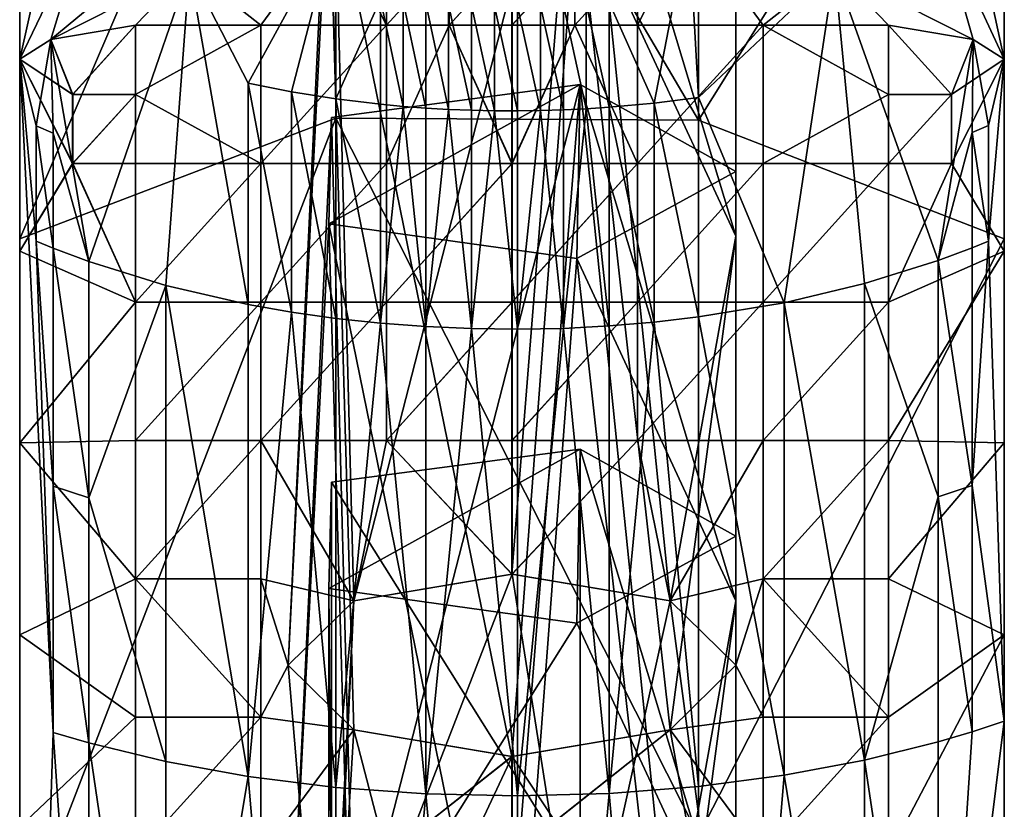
# Model space of a CAD drawing. Header units: millimetres. Extents: x 0 to 484, y -157 to 583.
# Tile 28 of 78: x 0 to 22, y 296 to 314. Entities that reach past the tile are written whole.
import ezdxf

# ---------------------------------------------------------------- set-up
doc = ezdxf.new("R2010")
doc.units = ezdxf.units.MM
doc.layers.add('Layer 01', color=7, linetype='Continuous', true_color=0x000000)

msp = doc.modelspace()

# ---------------------------------------------------------------- linework, layer by layer
at = {"layer": 'Layer 01'}
for points in [[(-0.001, 307.291, 356.102), (-0.001, 335.153, 380.655), (-0.001, 347.536, 361.858)], [(-0.001, 347.536, 361.858), (-0.001, 343.324, 320.032), (-0.001, 307.291, 356.102)], [(-0.001, 307.291, 356.102), (-0.001, 343.324, 320.032), (-0.001, 325.308, 320.032)], [(21.999, 339.69, 266.367), (21.999, 312.756, 292.2), (20.521, 319.593, 285.341)], [(21.999, 339.69, 266.367), (21.999, 325.308, 283.962), (21.999, 312.756, 292.2)], [(-0.001, 307.291, 356.102), (-0.001, 307.291, 374.136), (-0.001, 335.153, 380.655)], [(-0.001, 335.153, 380.655), (-0.001, 307.291, 374.136), (-0.001, 322.293, 399.466)], [(-0.001, 312.756, 292.201), (-0.001, 327.384, 279.542), (1.524, 319.573, 285.318)], [(-0.001, 327.384, 279.542), (-0.001, 312.756, 292.201), (-0.001, 325.308, 301.997)], [(21.999, 325.423, 327.633), (21.999, 307.291, 338.067), (21.999, 325.308, 320.032)], [(21.999, 325.32, 331.458), (21.999, 307.291, 338.067), (21.999, 325.423, 327.633)], [(-0.001, 307.291, 338.067), (-0.001, 325.308, 320.032), (-0.001, 307.291, 320.032)], [(-0.001, 307.291, 356.102), (-0.001, 325.308, 320.032), (-0.001, 307.291, 338.067)], [(-0.001, 325.308, 320.032), (-0.001, 304.184, 311.422), (-0.001, 307.291, 320.032)], [(-0.001, 325.308, 320.032), (-0.001, 325.308, 301.997), (-0.001, 308.47, 301.811)], [(-0.001, 312.756, 292.201), (-0.001, 308.47, 301.811), (-0.001, 325.308, 301.997)], [(-0.001, 325.308, 320.032), (-0.001, 308.47, 301.811), (-0.001, 304.184, 311.422)], [(21.999, 307.291, 338.067), (21.999, 325.32, 331.458), (21.999, 320.054, 343.266)], [(21.999, 307.291, 374.136), (21.999, 316.299, 356.102), (21.999, 325.308, 374.136)], [(21.999, 325.308, 320.032), (21.999, 307.291, 338.067), (21.999, 307.291, 320.032)], [(21.999, 322.293, 399.466), (21.999, 307.291, 374.136), (21.999, 325.308, 374.136)], [(21.999, 304.184, 311.422), (21.999, 308.47, 301.811), (21.999, 325.308, 320.032)], [(21.999, 308.47, 301.811), (21.999, 312.756, 292.2), (21.999, 325.308, 301.997)], [(21.999, 325.308, 301.997), (21.999, 325.308, 320.032), (21.999, 308.47, 301.811)], [(21.999, 307.291, 320.032), (21.999, 304.184, 311.422), (21.999, 325.308, 320.032)], [(21.999, 312.756, 292.2), (21.999, 325.308, 283.962), (21.999, 325.308, 301.997)], [(7.064, 325.172, 401.529), (-0.001, 322.293, 399.466), (-0.001, 308.744, 416.963)], [(7.064, 325.172, 401.529), (-0.001, 308.744, 416.963), (7.064, 311.441, 419.258)], [(15.169, 311.397, 419.221), (15.169, 325.126, 401.495), (7.064, 325.172, 401.529)], [(15.169, 311.397, 419.221), (7.064, 325.172, 401.529), (7.064, 311.441, 419.258)], [(21.999, 322.293, 399.466), (15.169, 325.126, 401.495), (15.169, 311.397, 419.221)], [(-0.001, 322.293, 399.466), (-0.001, 289.686, 391.607), (-0.001, 308.744, 416.963)], [(-0.001, 322.293, 399.466), (-0.001, 307.291, 374.136), (-0.001, 289.686, 391.607)], [(21.999, 322.293, 399.466), (15.169, 311.397, 419.221), (21.999, 308.744, 416.963)], [(21.999, 289.686, 391.607), (21.999, 307.291, 374.136), (21.999, 322.293, 399.466)], [(21.999, 308.744, 416.963), (21.999, 289.686, 391.607), (21.999, 322.293, 399.466)], [(7.464, 300.657, 319.331), (12.522, 320.336, 326.764), (6.966, 319.6, 328.413)], [(7.464, 300.657, 319.331), (10.999, 301.253, 317.993), (12.522, 320.336, 326.764)], [(12.522, 320.336, 326.764), (10.999, 301.253, 317.993), (14.535, 300.657, 319.331)], [(14.535, 300.657, 319.331), (15.999, 308.806, 326.836), (12.522, 320.336, 326.764)], [(12.522, 320.336, 326.764), (15.999, 308.806, 326.836), (15.999, 318.396, 331.113)], [(21.999, 307.291, 338.067), (21.999, 320.054, 343.266), (21.999, 317.277, 345.899)], [(-0.001, 312.756, 292.201), (1.524, 319.573, 285.318), (1.524, 315.918, 288.404)], [(6.966, 319.6, 328.413), (5.999, 299.217, 322.56), (7.464, 300.657, 319.331)], [(6.906, 317.226, 333.736), (5.999, 299.217, 322.56), (6.966, 319.6, 328.413)], [(20.521, 319.593, 285.341), (21.999, 312.756, 292.2), (20.521, 315.937, 288.429)], [(12.449, 316.447, 335.483), (15.999, 318.396, 331.113), (15.999, 308.806, 326.836)], [(21.999, 307.291, 356.102), (21.999, 307.291, 338.067), (21.999, 317.277, 345.899)], [(21.999, 317.174, 349.724), (21.999, 307.291, 356.102), (21.999, 317.277, 345.899)], [(6.906, 317.226, 333.736), (7.464, 297.777, 325.789), (5.999, 299.217, 322.56)], [(10.999, 297.18, 327.126), (7.464, 297.777, 325.789), (6.906, 317.226, 333.736)], [(10.999, 297.18, 327.126), (6.906, 317.226, 333.736), (12.449, 316.447, 335.483)], [(21.999, 316.299, 356.102), (21.999, 307.291, 356.102), (21.999, 317.174, 349.724)], [(12.449, 316.447, 335.483), (14.535, 297.777, 325.789), (10.999, 297.18, 327.126)], [(14.535, 297.777, 325.789), (12.449, 316.447, 335.483), (15.999, 308.806, 326.836)], [(21.999, 316.299, 356.102), (21.999, 307.291, 374.136), (21.999, 307.291, 356.102)], [(21.306, 313.199, 291.208), (18.204, 314.764, 287.697), (20.521, 315.937, 288.429)], [(20.521, 315.937, 288.429), (21.999, 312.756, 292.2), (21.306, 313.199, 291.208)], [(-0.001, 312.756, 292.201), (1.524, 315.918, 288.404), (0.692, 313.199, 291.208)], [(1.524, 315.918, 288.404), (3.226, 315.299, 287.627), (0.692, 313.199, 291.208)], [(3.794, 314.764, 287.697), (7.046, 315.778, 285.425), (5.389, 313.514, 290.5)], [(3.795, 314.764, 287.697), (7.047, 315.778, 285.425), (5.106, 312.218, 288.95)], [(3.795, 314.764, 287.697), (5.39, 313.514, 290.5), (7.047, 315.778, 285.425)], [(7.047, 315.778, 285.425), (6.072, 312.027, 288.69), (5.106, 312.218, 288.95)], [(8.194, 313.514, 290.5), (5.389, 313.514, 290.5), (7.046, 315.778, 285.425)], [(8.195, 313.514, 290.5), (7.047, 315.778, 285.425), (5.39, 313.514, 290.5)], [(7.047, 315.778, 285.425), (7.065, 311.87, 288.475), (6.072, 312.027, 288.69)], [(8.194, 315.06, 287.034), (8.194, 313.514, 290.5), (7.046, 315.778, 285.425)], [(7.065, 311.87, 288.475), (7.047, 315.778, 285.425), (8.061, 314.097, 286.523)], [(8.195, 315.06, 287.034), (7.047, 315.778, 285.425), (8.195, 313.514, 290.5)], [(14.178, 311.775, 288.346), (13.169, 314.025, 286.432), (14.953, 315.778, 285.425)], [(14.953, 315.778, 285.425), (13.804, 313.514, 290.5), (13.804, 315.06, 287.034)], [(13.804, 313.514, 290.5), (14.953, 315.778, 285.425), (16.609, 313.514, 290.5)], [(14.953, 315.778, 285.425), (13.805, 315.06, 287.034), (13.805, 313.514, 290.5)], [(13.805, 313.514, 290.5), (16.61, 313.514, 290.5), (14.953, 315.778, 285.425)], [(14.953, 315.778, 285.425), (15.169, 311.904, 288.522), (14.178, 311.775, 288.346)], [(14.953, 315.778, 285.425), (18.205, 314.764, 287.697), (15.169, 311.904, 288.522)], [(14.953, 315.778, 285.425), (16.61, 313.514, 290.5), (18.205, 314.764, 287.697)], [(14.953, 315.778, 285.425), (18.204, 314.764, 287.697), (16.609, 313.514, 290.5)], [(0.692, 313.199, 291.208), (3.226, 315.299, 287.627), (3.794, 314.764, 287.697)], [(8.194, 313.514, 290.5), (8.194, 315.06, 287.034), (9.597, 315.06, 287.034)], [(8.194, 313.514, 290.5), (9.597, 315.06, 287.034), (9.597, 313.514, 290.5)], [(8.195, 313.514, 290.5), (9.597, 313.514, 290.5), (9.597, 315.06, 287.034)], [(8.195, 313.514, 290.5), (9.597, 315.06, 287.034), (8.195, 315.06, 287.034)], [(9.597, 313.514, 290.5), (11, 313.514, 290.5), (11, 315.06, 287.034)], [(9.597, 313.514, 290.5), (11, 315.06, 287.034), (9.597, 315.06, 287.034)], [(9.597, 313.514, 290.5), (9.597, 315.06, 287.034), (10.999, 315.06, 287.034)], [(9.597, 313.514, 290.5), (10.999, 315.06, 287.034), (10.999, 313.514, 290.5)], [(10.999, 313.514, 290.5), (10.999, 315.06, 287.034), (12.402, 315.06, 287.034)], [(10.999, 313.514, 290.5), (12.402, 315.06, 287.034), (12.402, 313.514, 290.5)], [(11, 313.514, 290.5), (12.403, 313.514, 290.5), (12.403, 315.06, 287.034)], [(11, 313.514, 290.5), (12.403, 315.06, 287.034), (11, 315.06, 287.034)], [(12.402, 313.514, 290.5), (12.402, 315.06, 287.034), (13.804, 315.06, 287.034)], [(12.402, 313.514, 290.5), (13.804, 315.06, 287.034), (13.804, 313.514, 290.5)], [(12.403, 313.514, 290.5), (13.805, 313.514, 290.5), (13.805, 315.06, 287.034)], [(12.403, 313.514, 290.5), (13.805, 315.06, 287.034), (12.403, 315.06, 287.034)], [(0.692, 313.199, 291.208), (3.794, 314.764, 287.697), (2.584, 313.514, 290.5)], [(1.544, 308.236, 293.823), (0.693, 313.199, 291.208), (3.795, 314.764, 287.697)], [(0.693, 313.199, 291.208), (2.585, 313.514, 290.5), (3.795, 314.764, 287.697)], [(1.544, 308.236, 293.823), (3.795, 314.764, 287.697), (3.268, 307.703, 292.973)], [(2.584, 313.514, 290.5), (3.794, 314.764, 287.697), (5.389, 313.514, 290.5)], [(2.585, 313.514, 290.5), (5.39, 313.514, 290.5), (3.795, 314.764, 287.697)], [(3.268, 307.703, 292.973), (3.795, 314.764, 287.697), (5.106, 307.28, 292.297)], [(5.106, 312.218, 288.95), (5.106, 307.28, 292.297), (3.795, 314.764, 287.697)], [(18.205, 314.764, 287.697), (17.083, 307.317, 292.357), (15.169, 311.904, 288.522)], [(16.609, 313.514, 290.5), (18.204, 314.764, 287.697), (19.414, 313.514, 290.5)], [(16.61, 313.514, 290.5), (19.415, 313.514, 290.5), (18.205, 314.764, 287.697)], [(17.083, 307.317, 292.357), (18.205, 314.764, 287.697), (18.876, 307.743, 293.036)], [(21.306, 313.199, 291.208), (19.414, 313.514, 290.5), (18.204, 314.764, 287.697)], [(21.307, 313.199, 291.208), (20.521, 308.259, 293.86), (18.205, 314.764, 287.697)], [(18.876, 307.743, 293.036), (18.205, 314.764, 287.697), (20.521, 308.259, 293.86)], [(21.307, 313.199, 291.208), (18.205, 314.764, 287.697), (19.415, 313.514, 290.5)], [(8.061, 311.75, 288.311), (7.065, 311.87, 288.475), (8.061, 314.097, 286.523)], [(8.566, 311.702, 288.246), (8.061, 311.75, 288.311), (8.061, 314.097, 286.523)], [(8.566, 311.702, 288.246), (8.061, 314.097, 286.523), (8.566, 314.047, 286.46)], [(9.073, 311.664, 288.194), (8.566, 311.702, 288.246), (8.566, 314.047, 286.46)], [(9.073, 311.664, 288.194), (8.566, 314.047, 286.46), (9.073, 314.007, 286.409)], [(9.583, 311.634, 288.153), (9.073, 311.664, 288.194), (9.073, 314.007, 286.409)], [(9.583, 311.634, 288.153), (9.073, 314.007, 286.409), (9.583, 313.976, 286.37)], [(10.095, 311.614, 288.125), (9.583, 311.634, 288.153), (9.583, 313.976, 286.37)], [(10.095, 311.614, 288.125), (9.583, 313.976, 286.37), (10.095, 313.954, 286.342)], [(10.609, 311.602, 288.109), (10.095, 311.614, 288.125), (10.095, 313.954, 286.342)], [(10.609, 311.602, 288.109), (10.095, 313.954, 286.342), (10.609, 313.942, 286.327)], [(12.149, 311.622, 288.137), (11.636, 313.947, 286.333), (12.149, 313.964, 286.354)], [(12.66, 311.647, 288.171), (12.149, 313.964, 286.354), (12.66, 313.99, 286.387)], [(12.66, 311.647, 288.171), (12.149, 311.622, 288.137), (12.149, 313.964, 286.354)], [(13.169, 311.681, 288.217), (12.66, 313.99, 286.387), (13.169, 314.025, 286.432)], [(13.169, 311.681, 288.217), (12.66, 311.647, 288.171), (12.66, 313.99, 286.387)], [(13.169, 311.681, 288.217), (13.169, 314.025, 286.432), (14.178, 311.775, 288.346)], [(11.123, 311.6, 288.106), (10.609, 311.602, 288.109), (10.609, 313.942, 286.327)], [(11.123, 311.6, 288.106), (10.609, 313.942, 286.327), (11.123, 313.94, 286.324)], [(11.636, 311.607, 288.115), (11.123, 313.94, 286.324), (11.636, 313.947, 286.333)], [(11.636, 311.607, 288.115), (11.123, 311.6, 288.106), (11.123, 313.94, 286.324)], [(12.149, 311.622, 288.137), (11.636, 311.607, 288.115), (11.636, 313.947, 286.333)], [(1.182, 311.969, 293.966), (0.692, 313.199, 291.208), (2.584, 313.514, 290.5)], [(1.183, 311.969, 293.966), (2.585, 313.514, 290.5), (0.693, 313.199, 291.208)], [(2.584, 313.514, 290.5), (2.584, 311.969, 293.966), (1.182, 311.969, 293.966)], [(2.585, 313.514, 290.5), (1.183, 311.969, 293.966), (2.585, 311.969, 293.966)], [(2.584, 311.969, 293.966), (2.584, 313.514, 290.5), (5.389, 313.514, 290.5)], [(5.389, 313.514, 290.5), (5.389, 310.423, 297.431), (2.584, 311.969, 293.966)], [(2.585, 311.969, 293.966), (5.39, 313.514, 290.5), (2.585, 313.514, 290.5)], [(5.39, 313.514, 290.5), (2.585, 311.969, 293.966), (5.39, 310.423, 297.431)], [(5.389, 310.423, 297.431), (5.389, 313.514, 290.5), (8.194, 313.514, 290.5)], [(5.389, 310.423, 297.431), (8.194, 313.514, 290.5), (8.194, 310.423, 297.431)], [(5.39, 310.423, 297.431), (8.195, 310.423, 297.431), (8.195, 313.514, 290.5)], [(5.39, 310.423, 297.431), (8.195, 313.514, 290.5), (5.39, 313.514, 290.5)], [(8.194, 310.423, 297.431), (8.194, 313.514, 290.5), (9.597, 313.514, 290.5)], [(10.999, 310.423, 297.431), (8.194, 310.423, 297.431), (9.597, 313.514, 290.5)], [(8.195, 310.423, 297.431), (9.597, 313.514, 290.5), (8.195, 313.514, 290.5)], [(11, 310.423, 297.431), (9.597, 313.514, 290.5), (8.195, 310.423, 297.431)], [(9.597, 313.514, 290.5), (11, 310.423, 297.431), (11, 313.514, 290.5)], [(9.597, 313.514, 290.5), (10.999, 313.514, 290.5), (10.999, 310.423, 297.431)], [(10.999, 310.423, 297.431), (10.999, 313.514, 290.5), (12.402, 313.514, 290.5)], [(13.804, 310.423, 297.431), (10.999, 310.423, 297.431), (12.402, 313.514, 290.5)], [(11, 310.423, 297.431), (12.403, 313.514, 290.5), (11, 313.514, 290.5)], [(13.805, 310.423, 297.431), (12.403, 313.514, 290.5), (11, 310.423, 297.431)], [(12.402, 313.514, 290.5), (13.804, 313.514, 290.5), (13.804, 310.423, 297.431)], [(12.403, 313.514, 290.5), (13.805, 310.423, 297.431), (13.805, 313.514, 290.5)], [(13.804, 310.423, 297.431), (13.804, 313.514, 290.5), (16.609, 313.514, 290.5)], [(13.804, 310.423, 297.431), (16.609, 313.514, 290.5), (16.609, 310.423, 297.431)], [(13.805, 310.423, 297.431), (16.61, 310.423, 297.431), (16.61, 313.514, 290.5)], [(13.805, 310.423, 297.431), (16.61, 313.514, 290.5), (13.805, 313.514, 290.5)], [(16.609, 313.514, 290.5), (19.414, 313.514, 290.5), (19.414, 311.969, 293.966)], [(16.609, 310.423, 297.431), (16.609, 313.514, 290.5), (19.414, 311.969, 293.966)], [(16.61, 313.514, 290.5), (19.415, 311.969, 293.966), (19.415, 313.514, 290.5)], [(16.61, 310.423, 297.431), (19.415, 311.969, 293.966), (16.61, 313.514, 290.5)], [(20.817, 311.969, 293.966), (19.414, 311.969, 293.966), (19.414, 313.514, 290.5)], [(21.306, 313.199, 291.208), (20.817, 311.969, 293.966), (19.414, 313.514, 290.5)], [(20.817, 311.969, 293.966), (19.415, 313.514, 290.5), (19.415, 311.969, 293.966)], [(21.307, 313.199, 291.208), (19.415, 313.514, 290.5), (20.817, 311.969, 293.966)], [(0.692, 313.199, 291.208), (1.182, 311.969, 293.966), (-0.001, 312.756, 292.201)], [(0.368, 311.269, 292.863), (0, 312.756, 292.2), (0.693, 313.199, 291.208)], [(0.693, 313.199, 291.208), (0, 312.756, 292.2), (1.183, 311.969, 293.966)], [(0.693, 313.199, 291.208), (0.749, 311.105, 292.621), (0.368, 311.269, 292.863)], [(1.544, 308.236, 293.823), (0.749, 311.105, 292.621), (0.693, 313.199, 291.208)], [(21.307, 313.199, 291.208), (21.282, 311.118, 292.64), (20.521, 308.259, 293.86)], [(20.817, 311.969, 293.966), (22, 312.756, 292.2), (21.307, 313.199, 291.208)], [(20.817, 311.969, 293.966), (21.306, 313.199, 291.208), (21.999, 312.756, 292.2)], [(21.307, 313.199, 291.208), (21.647, 311.276, 292.873), (21.282, 311.118, 292.64)], [(21.307, 313.199, 291.208), (22, 312.756, 292.2), (21.647, 311.276, 292.873)], [(-0.001, 312.756, 292.201), (1.182, 311.969, 293.966), (1.182, 310.423, 297.431)], [(-0.001, 308.47, 301.811), (-0.001, 312.756, 292.201), (1.182, 310.423, 297.431)], [(0, 274.576, 308.544), (0, 308.47, 301.811), (0, 312.756, 292.2)], [(0.368, 308.689, 294.545), (0, 312.756, 292.2), (0.368, 311.269, 292.863)], [(0.368, 308.689, 294.545), (0.749, 297.719, 300.109), (0, 312.756, 292.2)], [(0, 274.576, 308.544), (0, 312.756, 292.2), (0.749, 297.719, 300.109)], [(0, 312.756, 292.2), (1.183, 310.423, 297.431), (1.183, 311.969, 293.966)], [(0, 308.47, 301.811), (1.183, 310.423, 297.431), (0, 312.756, 292.2)], [(20.817, 311.969, 293.966), (20.817, 310.423, 297.431), (22, 312.756, 292.2)], [(22, 312.756, 292.2), (20.817, 310.423, 297.431), (22, 308.47, 301.811)], [(20.817, 311.969, 293.966), (21.999, 312.756, 292.2), (20.817, 310.423, 297.431)], [(21.999, 312.756, 292.2), (21.999, 308.47, 301.811), (20.817, 310.423, 297.431)], [(22, 312.756, 292.2), (22, 297.966, 300.648), (21.647, 308.695, 294.555)], [(21.647, 311.276, 292.873), (22, 312.756, 292.2), (21.647, 308.695, 294.555)], [(22, 297.966, 300.648), (22, 312.756, 292.2), (22, 308.47, 301.811)], [(6.072, 307.109, 292.024), (5.106, 307.28, 292.297), (5.106, 312.218, 288.95)], [(6.072, 307.109, 292.024), (5.106, 312.218, 288.95), (6.072, 312.027, 288.69)], [(7.065, 306.967, 291.798), (6.072, 307.109, 292.024), (6.072, 312.027, 288.69)], [(7.065, 306.967, 291.798), (6.072, 312.027, 288.69), (7.065, 311.87, 288.475)], [(12.522, 312.19, 345.029), (6.906, 309.08, 352.002), (6.966, 311.454, 346.679)], [(6.906, 309.08, 352.002), (12.522, 312.19, 345.029), (12.449, 308.301, 353.749)], [(7.464, 292.511, 337.597), (12.522, 312.19, 345.029), (6.966, 311.454, 346.679)], [(7.464, 292.511, 337.597), (10.999, 293.107, 336.259), (12.522, 312.19, 345.029)], [(12.522, 312.19, 345.029), (10.999, 293.107, 336.259), (14.535, 292.511, 337.597)], [(15.999, 310.25, 349.379), (12.449, 308.301, 353.749), (12.522, 312.19, 345.029)], [(14.535, 292.511, 337.597), (15.999, 300.66, 345.102), (12.522, 312.19, 345.029)], [(12.522, 312.19, 345.029), (15.999, 300.66, 345.102), (15.999, 310.25, 349.379)], [(1.182, 310.423, 297.431), (1.182, 311.969, 293.966), (2.584, 311.969, 293.966)], [(1.182, 310.423, 297.431), (2.584, 311.969, 293.966), (2.584, 310.423, 297.431)], [(1.183, 310.423, 297.431), (2.585, 310.423, 297.431), (2.585, 311.969, 293.966)], [(1.183, 310.423, 297.431), (2.585, 311.969, 293.966), (1.183, 311.969, 293.966)], [(5.389, 310.423, 297.431), (2.584, 310.423, 297.431), (2.584, 311.969, 293.966)], [(5.39, 310.423, 297.431), (2.585, 311.969, 293.966), (2.585, 310.423, 297.431)], [(8.061, 306.859, 291.625), (7.065, 306.967, 291.798), (7.065, 311.87, 288.475)], [(8.061, 306.859, 291.625), (7.065, 311.87, 288.475), (8.061, 311.75, 288.311)], [(14.178, 306.882, 291.662), (13.169, 311.681, 288.217), (14.178, 311.775, 288.346)], [(15.169, 306.998, 291.847), (14.178, 311.775, 288.346), (15.169, 311.904, 288.522)], [(15.169, 306.998, 291.847), (14.178, 306.882, 291.662), (14.178, 311.775, 288.346)], [(15.169, 306.998, 291.847), (15.169, 311.904, 288.522), (17.083, 307.317, 292.357)], [(19.414, 311.969, 293.966), (19.414, 310.423, 297.431), (16.609, 310.423, 297.431)], [(19.415, 311.969, 293.966), (16.61, 310.423, 297.431), (19.415, 310.423, 297.431)], [(19.414, 310.423, 297.431), (19.414, 311.969, 293.966), (20.817, 311.969, 293.966)], [(19.414, 310.423, 297.431), (20.817, 311.969, 293.966), (20.817, 310.423, 297.431)], [(19.415, 310.423, 297.431), (20.817, 310.423, 297.431), (20.817, 311.969, 293.966)], [(19.415, 310.423, 297.431), (20.817, 311.969, 293.966), (19.415, 311.969, 293.966)], [(8.566, 311.702, 288.246), (8.061, 306.859, 291.625), (8.061, 311.75, 288.311)], [(8.061, 306.859, 291.625), (8.566, 311.702, 288.246), (9.073, 306.782, 291.502)], [(9.073, 306.782, 291.502), (8.566, 311.702, 288.246), (9.073, 311.664, 288.194)], [(9.583, 311.634, 288.153), (9.073, 306.782, 291.502), (9.073, 311.664, 288.194)], [(9.073, 306.782, 291.502), (9.583, 311.634, 288.153), (10.095, 306.737, 291.43)], [(10.095, 306.737, 291.43), (9.583, 311.634, 288.153), (10.095, 311.614, 288.125)], [(10.609, 311.602, 288.109), (10.095, 306.737, 291.43), (10.095, 311.614, 288.125)], [(10.095, 306.737, 291.43), (10.609, 311.602, 288.109), (11.123, 306.724, 291.41)], [(11.123, 306.724, 291.41), (10.609, 311.602, 288.109), (11.123, 311.6, 288.106)], [(11.636, 311.607, 288.115), (11.123, 306.724, 291.41), (11.123, 311.6, 288.106)], [(11.123, 306.724, 291.41), (11.636, 311.607, 288.115), (12.149, 306.744, 291.443)], [(12.149, 306.744, 291.443), (11.636, 311.607, 288.115), (12.149, 311.622, 288.137)], [(12.66, 311.647, 288.171), (12.149, 306.744, 291.443), (12.149, 311.622, 288.137)], [(12.149, 306.744, 291.443), (12.66, 311.647, 288.171), (13.169, 306.797, 291.527)], [(13.169, 306.797, 291.527), (12.66, 311.647, 288.171), (13.169, 311.681, 288.217)], [(14.178, 306.882, 291.662), (13.169, 306.797, 291.527), (13.169, 311.681, 288.217)], [(-0.001, 293.098, 433.057), (7.064, 295.443, 435.711), (7.064, 311.441, 419.258)], [(-0.001, 293.098, 433.057), (7.064, 311.441, 419.258), (-0.001, 308.744, 416.963)], [(6.966, 311.454, 346.679), (5.999, 291.071, 340.826), (7.464, 292.511, 337.597)], [(6.906, 309.08, 352.002), (5.999, 291.071, 340.826), (6.966, 311.454, 346.679)], [(15.169, 295.405, 435.668), (15.169, 311.397, 419.221), (7.064, 311.441, 419.258)], [(15.169, 295.405, 435.668), (7.064, 311.441, 419.258), (7.064, 295.443, 435.711)], [(15.169, 295.405, 435.668), (21.999, 308.744, 416.963), (15.169, 311.397, 419.221)], [(0.749, 308.533, 294.297), (0.368, 308.689, 294.545), (0.368, 311.269, 292.863)], [(0.749, 308.533, 294.297), (0.368, 311.269, 292.863), (0.749, 311.105, 292.621)], [(1.544, 308.236, 293.823), (0.749, 308.533, 294.297), (0.749, 311.105, 292.621)], [(21.282, 308.546, 294.317), (20.521, 308.259, 293.86), (21.282, 311.118, 292.64)], [(21.647, 308.695, 294.555), (21.282, 311.118, 292.64), (21.647, 311.276, 292.873)], [(21.647, 308.695, 294.555), (21.282, 308.546, 294.317), (21.282, 311.118, 292.64)], [(2.584, 307.332, 304.362), (-0.001, 308.47, 301.811), (1.182, 310.423, 297.431)], [(2.585, 307.332, 304.362), (1.183, 310.423, 297.431), (0, 308.47, 301.811)], [(1.182, 310.423, 297.431), (2.584, 310.423, 297.431), (2.584, 307.332, 304.362)], [(1.183, 310.423, 297.431), (2.585, 307.332, 304.362), (2.585, 310.423, 297.431)], [(2.584, 307.332, 304.362), (2.584, 310.423, 297.431), (5.389, 310.423, 297.431)], [(2.584, 307.332, 304.362), (5.389, 310.423, 297.431), (5.389, 307.332, 304.362)], [(2.585, 307.332, 304.362), (5.39, 307.332, 304.362), (5.39, 310.423, 297.431)], [(2.585, 307.332, 304.362), (5.39, 310.423, 297.431), (2.585, 310.423, 297.431)], [(5.389, 307.332, 304.362), (5.389, 310.423, 297.431), (8.194, 310.423, 297.431)], [(5.389, 307.332, 304.362), (8.194, 310.423, 297.431), (8.194, 307.332, 304.362)], [(5.39, 307.332, 304.362), (8.195, 307.332, 304.362), (8.195, 310.423, 297.431)], [(5.39, 307.332, 304.362), (8.195, 310.423, 297.431), (5.39, 310.423, 297.431)], [(8.194, 307.332, 304.362), (8.194, 310.423, 297.431), (10.999, 310.423, 297.431)], [(8.194, 307.332, 304.362), (10.999, 310.423, 297.431), (10.999, 307.332, 304.362)], [(8.195, 307.332, 304.362), (11, 307.332, 304.362), (11, 310.423, 297.431)], [(8.195, 307.332, 304.362), (11, 310.423, 297.431), (8.195, 310.423, 297.431)], [(10.999, 307.332, 304.362), (10.999, 310.423, 297.431), (13.804, 310.423, 297.431)], [(10.999, 307.332, 304.362), (13.804, 310.423, 297.431), (13.804, 307.332, 304.362)], [(11, 307.332, 304.362), (13.805, 307.332, 304.362), (13.805, 310.423, 297.431)], [(11, 307.332, 304.362), (13.805, 310.423, 297.431), (11, 310.423, 297.431)], [(12.449, 308.301, 353.749), (15.999, 310.25, 349.379), (15.999, 300.66, 345.102)], [(13.804, 307.332, 304.362), (13.804, 310.423, 297.431), (16.609, 310.423, 297.431)], [(13.804, 307.332, 304.362), (16.609, 310.423, 297.431), (16.609, 307.332, 304.362)], [(13.805, 307.332, 304.362), (16.61, 307.332, 304.362), (16.61, 310.423, 297.431)], [(13.805, 307.332, 304.362), (16.61, 310.423, 297.431), (13.805, 310.423, 297.431)], [(16.609, 307.332, 304.362), (16.609, 310.423, 297.431), (19.414, 310.423, 297.431)], [(16.609, 307.332, 304.362), (19.414, 310.423, 297.431), (19.414, 307.332, 304.362)], [(16.61, 307.332, 304.362), (19.415, 307.332, 304.362), (19.415, 310.423, 297.431)], [(16.61, 307.332, 304.362), (19.415, 310.423, 297.431), (16.61, 310.423, 297.431)], [(19.414, 307.332, 304.362), (20.817, 310.423, 297.431), (21.999, 308.47, 301.811)], [(20.817, 310.423, 297.431), (19.414, 307.332, 304.362), (19.414, 310.423, 297.431)], [(19.415, 307.332, 304.362), (22, 308.47, 301.811), (20.817, 310.423, 297.431)], [(20.817, 310.423, 297.431), (19.415, 310.423, 297.431), (19.415, 307.332, 304.362)], [(6.906, 309.08, 352.002), (7.464, 289.631, 344.055), (5.999, 291.071, 340.826)], [(10.999, 289.034, 345.392), (7.464, 289.631, 344.055), (6.906, 309.08, 352.002)], [(10.999, 289.034, 345.392), (6.906, 309.08, 352.002), (12.449, 308.301, 353.749)], [(-0.001, 308.744, 416.963), (-0.001, 289.686, 391.607), (-0.001, 284.448, 399.2)], [(-0.001, 277.648, 406.447), (-0.001, 293.098, 433.057), (-0.001, 308.744, 416.963)], [(-0.001, 284.448, 399.2), (-0.001, 277.648, 406.447), (-0.001, 308.744, 416.963)], [(0.749, 297.719, 300.109), (0.368, 308.689, 294.545), (0.749, 303.222, 297.378)], [(0.368, 308.689, 294.545), (0.749, 308.533, 294.297), (0.749, 303.222, 297.378)], [(15.999, 308.806, 326.836), (15.999, 299.217, 322.56), (14.535, 297.777, 325.789)], [(14.535, 300.657, 319.331), (15.999, 299.217, 322.56), (15.999, 308.806, 326.836)], [(15.169, 295.405, 435.668), (21.999, 293.098, 433.057), (21.999, 308.744, 416.963)], [(21.647, 308.695, 294.555), (21.282, 303.233, 297.398), (21.282, 308.546, 294.317)], [(21.647, 308.695, 294.555), (22, 297.966, 300.648), (21.282, 303.233, 297.398)], [(21.999, 308.744, 416.963), (21.999, 277.648, 406.447), (21.999, 284.448, 399.2)], [(21.999, 293.098, 433.057), (21.999, 277.648, 406.447), (21.999, 308.744, 416.963)], [(21.999, 308.744, 416.963), (21.999, 284.448, 399.2), (21.999, 289.686, 391.607)], [(2.584, 307.332, 304.362), (-0.001, 304.184, 311.422), (-0.001, 308.47, 301.811)], [(0, 308.47, 301.811), (0, 274.576, 308.544), (0, 304.184, 311.422)], [(2.585, 307.332, 304.362), (0, 308.47, 301.811), (0, 304.184, 311.422)], [(1.544, 302.957, 296.884), (0.749, 303.222, 297.378), (0.749, 308.533, 294.297)], [(1.544, 302.957, 296.884), (0.749, 308.533, 294.297), (1.544, 308.236, 293.823)], [(21.999, 308.47, 301.811), (21.999, 304.184, 311.422), (19.414, 304.241, 311.293)], [(21.999, 308.47, 301.811), (19.414, 304.241, 311.293), (19.414, 307.332, 304.362)], [(22, 308.47, 301.811), (19.415, 307.332, 304.362), (19.415, 304.241, 311.293)], [(22, 308.47, 301.811), (19.415, 304.241, 311.293), (22, 304.184, 311.422)], [(21.282, 303.233, 297.398), (20.521, 308.259, 293.86), (21.282, 308.546, 294.317)], [(22, 308.47, 301.811), (22, 304.184, 311.422), (22, 297.966, 300.648)], [(3.268, 307.703, 292.973), (1.544, 302.957, 296.884), (1.544, 308.236, 293.823)], [(12.449, 308.301, 353.749), (14.535, 289.631, 344.055), (10.999, 289.034, 345.392)], [(14.535, 289.631, 344.055), (12.449, 308.301, 353.749), (15.999, 300.66, 345.102)], [(20.521, 302.978, 296.923), (18.876, 307.743, 293.036), (20.521, 308.259, 293.86)], [(21.282, 303.233, 297.398), (20.521, 302.978, 296.923), (20.521, 308.259, 293.86)], [(3.268, 297.067, 298.688), (1.544, 302.957, 296.884), (3.268, 307.703, 292.973)], [(5.106, 296.735, 297.963), (3.268, 297.067, 298.688), (3.268, 307.703, 292.973)], [(5.106, 296.735, 297.963), (3.268, 307.703, 292.973), (5.106, 307.28, 292.297)], [(18.876, 297.098, 298.756), (17.083, 307.317, 292.357), (18.876, 307.743, 293.036)], [(18.876, 307.743, 293.036), (20.521, 302.978, 296.923), (18.876, 297.098, 298.756)], [(-0.001, 304.184, 311.422), (2.584, 307.332, 304.362), (2.584, 304.241, 311.293)], [(-0.001, 289.274, 356.102), (-0.001, 307.291, 374.136), (-0.001, 307.291, 356.102)], [(-0.001, 307.291, 320.032), (-0.001, 299.898, 321.033), (-0.001, 295.611, 330.644)], [(-0.001, 299.898, 321.033), (-0.001, 307.291, 320.032), (-0.001, 304.184, 311.422)], [(-0.001, 307.291, 338.067), (-0.001, 295.611, 330.644), (-0.001, 291.325, 340.255)], [(-0.001, 307.291, 356.102), (-0.001, 287.039, 349.866), (-0.001, 289.274, 356.102)], [(-0.001, 287.039, 349.866), (-0.001, 307.291, 356.102), (-0.001, 291.325, 340.255)], [(-0.001, 307.291, 320.032), (-0.001, 295.611, 330.644), (-0.001, 307.291, 338.067)], [(-0.001, 291.325, 340.255), (-0.001, 307.291, 356.102), (-0.001, 307.291, 338.067)], [(-0.001, 307.291, 374.136), (-0.001, 286.026, 373.591), (-0.001, 290.457, 381.853)], [(-0.001, 289.686, 391.607), (-0.001, 307.291, 374.136), (-0.001, 290.457, 381.853)], [(-0.001, 307.291, 374.136), (-0.001, 289.274, 356.102), (-0.001, 286.026, 373.591)], [(0, 304.184, 311.422), (2.585, 304.241, 311.293), (2.585, 307.332, 304.362)], [(2.584, 304.241, 311.293), (2.584, 307.332, 304.362), (5.389, 307.332, 304.362)], [(2.584, 304.241, 311.293), (5.389, 307.332, 304.362), (5.389, 304.241, 311.293)], [(2.585, 304.241, 311.293), (5.39, 304.241, 311.293), (5.39, 307.332, 304.362)], [(2.585, 304.241, 311.293), (5.39, 307.332, 304.362), (2.585, 307.332, 304.362)], [(6.072, 307.109, 292.024), (5.106, 296.735, 297.963), (5.106, 307.28, 292.297)], [(5.389, 304.241, 311.293), (5.389, 307.332, 304.362), (8.194, 307.332, 304.362)], [(5.389, 304.241, 311.293), (8.194, 307.332, 304.362), (8.194, 304.241, 311.293)], [(5.39, 304.241, 311.293), (8.195, 304.241, 311.293), (8.195, 307.332, 304.362)], [(5.39, 304.241, 311.293), (8.195, 307.332, 304.362), (5.39, 307.332, 304.362)], [(8.194, 304.241, 311.293), (8.194, 307.332, 304.362), (10.999, 307.332, 304.362)], [(8.194, 304.241, 311.293), (10.999, 307.332, 304.362), (10.999, 304.241, 311.293)], [(8.195, 304.241, 311.293), (11, 304.241, 311.293), (11, 307.332, 304.362)], [(8.195, 304.241, 311.293), (11, 307.332, 304.362), (8.195, 307.332, 304.362)], [(10.999, 304.241, 311.293), (10.999, 307.332, 304.362), (13.804, 307.332, 304.362)], [(10.999, 304.241, 311.293), (13.804, 307.332, 304.362), (13.804, 304.241, 311.293)], [(11, 304.241, 311.293), (13.805, 304.241, 311.293), (13.805, 307.332, 304.362)], [(11, 304.241, 311.293), (13.805, 307.332, 304.362), (11, 307.332, 304.362)], [(13.804, 304.241, 311.293), (13.804, 307.332, 304.362), (16.609, 307.332, 304.362)], [(13.804, 304.241, 311.293), (16.609, 307.332, 304.362), (16.609, 304.241, 311.293)], [(13.805, 304.241, 311.293), (16.61, 304.241, 311.293), (16.61, 307.332, 304.362)], [(13.805, 304.241, 311.293), (16.61, 307.332, 304.362), (13.805, 307.332, 304.362)], [(17.083, 296.764, 298.027), (15.169, 306.998, 291.847), (17.083, 307.317, 292.357)], [(16.609, 304.241, 311.293), (16.609, 307.332, 304.362), (19.414, 307.332, 304.362)], [(16.609, 304.241, 311.293), (19.414, 307.332, 304.362), (19.414, 304.241, 311.293)], [(16.61, 304.241, 311.293), (19.415, 304.241, 311.293), (19.415, 307.332, 304.362)], [(16.61, 304.241, 311.293), (19.415, 307.332, 304.362), (16.61, 307.332, 304.362)], [(18.876, 297.098, 298.756), (17.083, 296.764, 298.027), (17.083, 307.317, 292.357)], [(21.999, 307.291, 356.102), (21.999, 307.291, 374.136), (21.999, 289.274, 374.136)], [(21.999, 307.291, 356.102), (21.999, 289.274, 374.136), (21.999, 289.274, 356.102)], [(21.999, 307.291, 374.136), (21.999, 289.686, 391.607), (21.999, 290.457, 381.853)], [(21.999, 290.457, 381.853), (21.999, 289.274, 374.136), (21.999, 307.291, 374.136)], [(21.999, 307.291, 356.102), (21.999, 289.274, 356.102), (21.999, 287.039, 349.866)], [(21.999, 287.039, 349.866), (21.999, 291.325, 340.255), (21.999, 307.291, 356.102)], [(21.999, 291.325, 340.255), (21.999, 307.291, 338.067), (21.999, 307.291, 356.102)], [(21.999, 295.611, 330.644), (21.999, 307.291, 338.067), (21.999, 291.325, 340.255)], [(21.999, 304.184, 311.422), (21.999, 307.291, 320.032), (21.999, 299.898, 321.033)], [(21.999, 295.611, 330.644), (21.999, 299.898, 321.033), (21.999, 307.291, 320.032)], [(21.999, 307.291, 338.067), (21.999, 295.611, 330.644), (21.999, 307.291, 320.032)], [(5.106, 296.735, 297.963), (6.072, 307.109, 292.024), (7.065, 296.49, 297.428)], [(7.065, 296.49, 297.428), (6.072, 307.109, 292.024), (7.065, 306.967, 291.798)], [(8.061, 306.859, 291.625), (7.065, 296.49, 297.428), (7.065, 306.967, 291.798)], [(15.169, 296.513, 297.48), (14.178, 306.882, 291.662), (15.169, 306.998, 291.847)], [(17.083, 296.764, 298.027), (15.169, 296.513, 297.48), (15.169, 306.998, 291.847)], [(7.065, 296.49, 297.428), (8.061, 306.859, 291.625), (9.073, 296.344, 297.111)], [(9.073, 296.344, 297.111), (8.061, 306.859, 291.625), (9.073, 306.782, 291.502)], [(10.095, 306.737, 291.43), (9.073, 296.344, 297.111), (9.073, 306.782, 291.502)], [(9.073, 296.344, 297.111), (10.095, 306.737, 291.43), (11.123, 296.299, 297.012)], [(11.123, 296.299, 297.012), (10.095, 306.737, 291.43), (11.123, 306.724, 291.41)], [(12.149, 306.744, 291.443), (11.123, 296.299, 297.012), (11.123, 306.724, 291.41)], [(11.123, 296.299, 297.012), (12.149, 306.744, 291.443), (13.169, 296.356, 297.137)], [(13.169, 296.356, 297.137), (12.149, 306.744, 291.443), (13.169, 306.797, 291.527)], [(14.178, 306.882, 291.662), (13.169, 296.356, 297.137), (13.169, 306.797, 291.527)], [(13.169, 296.356, 297.137), (14.178, 306.882, 291.662), (15.169, 296.513, 297.48)], [(-0.001, 304.184, 311.422), (2.584, 304.241, 311.293), (2.584, 301.15, 318.225)], [(-0.001, 304.184, 311.422), (2.584, 301.15, 318.225), (-0.001, 299.898, 321.033)], [(0, 304.184, 311.422), (2.585, 301.15, 318.225), (2.585, 304.241, 311.293)], [(0, 304.184, 311.422), (0, 287.712, 314.939), (0, 299.898, 321.033)], [(0, 287.712, 314.939), (0, 304.184, 311.422), (0, 274.576, 308.544)], [(0, 304.184, 311.422), (0, 299.898, 321.033), (2.585, 301.15, 318.225)], [(2.584, 301.15, 318.225), (2.584, 304.241, 311.293), (5.389, 304.241, 311.293)], [(2.584, 301.15, 318.225), (5.389, 304.241, 311.293), (5.389, 301.15, 318.225)], [(2.585, 301.15, 318.225), (5.39, 301.15, 318.225), (5.39, 304.241, 311.293)], [(2.585, 301.15, 318.225), (5.39, 304.241, 311.293), (2.585, 304.241, 311.293)], [(8.194, 304.241, 311.293), (7.464, 300.657, 319.331), (5.389, 304.241, 311.293)], [(5.389, 304.241, 311.293), (7.464, 300.657, 319.331), (5.389, 301.15, 318.225)], [(8.195, 304.241, 311.293), (5.39, 304.241, 311.293), (7.464, 300.657, 319.331)], [(5.39, 304.241, 311.293), (5.39, 301.15, 318.225), (7.464, 300.657, 319.331)], [(7.464, 300.657, 319.331), (11, 301.253, 317.993), (8.195, 304.241, 311.293)], [(7.464, 300.657, 319.331), (8.194, 304.241, 311.293), (10.999, 301.253, 317.993)], [(8.194, 304.241, 311.293), (10.999, 304.241, 311.293), (10.999, 301.253, 317.993)], [(8.195, 304.241, 311.293), (11, 301.253, 317.993), (11, 304.241, 311.293)], [(14.535, 300.657, 319.331), (10.999, 301.253, 317.993), (13.804, 304.241, 311.293)], [(13.804, 304.241, 311.293), (10.999, 301.253, 317.993), (10.999, 304.241, 311.293)], [(14.536, 300.657, 319.331), (13.805, 304.241, 311.293), (11, 301.253, 317.993)], [(13.805, 304.241, 311.293), (11, 304.241, 311.293), (11, 301.253, 317.993)], [(16.609, 304.241, 311.293), (14.535, 300.657, 319.331), (13.804, 304.241, 311.293)], [(16.61, 304.241, 311.293), (13.805, 304.241, 311.293), (14.536, 300.657, 319.331)], [(14.535, 300.657, 319.331), (16.609, 304.241, 311.293), (16.609, 301.15, 318.225)], [(14.536, 300.657, 319.331), (16.61, 301.15, 318.225), (16.61, 304.241, 311.293)], [(16.609, 301.15, 318.225), (16.609, 304.241, 311.293), (19.414, 304.241, 311.293)], [(16.609, 301.15, 318.225), (19.414, 304.241, 311.293), (19.414, 301.15, 318.225)], [(16.61, 301.15, 318.225), (19.415, 301.15, 318.225), (19.415, 304.241, 311.293)], [(16.61, 301.15, 318.225), (19.415, 304.241, 311.293), (16.61, 304.241, 311.293)], [(21.999, 304.184, 311.422), (19.414, 301.15, 318.225), (19.414, 304.241, 311.293)], [(21.999, 304.184, 311.422), (21.999, 299.898, 321.033), (19.414, 301.15, 318.225)], [(22, 304.184, 311.422), (19.415, 304.241, 311.293), (19.415, 301.15, 318.225)], [(22, 304.184, 311.422), (19.415, 301.15, 318.225), (22, 299.898, 321.033)], [(22, 304.184, 311.422), (22, 299.898, 321.033), (22, 287.712, 314.939)], [(22, 304.184, 311.422), (22, 274.576, 308.544), (22, 297.966, 300.648)], [(22, 274.576, 308.544), (22, 304.184, 311.422), (22, 287.712, 314.939)], [(12.522, 304.043, 363.295), (6.906, 300.934, 370.268), (6.966, 303.308, 364.945)], [(6.906, 300.934, 370.268), (12.522, 304.043, 363.295), (12.449, 300.155, 372.015)], [(12.522, 294.454, 359.019), (12.522, 304.043, 363.295), (6.966, 303.308, 364.945)], [(15.999, 302.104, 367.645), (12.449, 300.155, 372.015), (12.522, 304.043, 363.295)], [(15.999, 292.514, 363.368), (15.999, 302.104, 367.645), (12.522, 304.043, 363.295)], [(15.999, 292.514, 363.368), (12.522, 304.043, 363.295), (12.522, 294.454, 359.019)], [(1.544, 297.485, 299.6), (0.749, 297.719, 300.109), (0.749, 303.222, 297.378)], [(1.544, 297.485, 299.6), (0.749, 303.222, 297.378), (1.544, 302.957, 296.884)], [(6.906, 300.934, 370.268), (6.966, 293.718, 360.669), (6.966, 303.308, 364.945)], [(12.522, 294.454, 359.019), (6.966, 303.308, 364.945), (6.966, 293.718, 360.669)], [(21.282, 297.728, 300.13), (20.521, 302.978, 296.923), (21.282, 303.233, 297.398)], [(21.282, 303.233, 297.398), (22, 297.966, 300.648), (21.282, 297.728, 300.13)], [(1.544, 302.957, 296.884), (3.268, 297.067, 298.688), (1.544, 297.485, 299.6)], [(18.876, 297.098, 298.756), (20.521, 302.978, 296.923), (20.521, 297.504, 299.64)], [(21.282, 297.728, 300.13), (20.521, 297.504, 299.64), (20.521, 302.978, 296.923)], [(12.449, 300.155, 372.015), (15.999, 302.104, 367.645), (15.999, 292.514, 363.368)], [(6.967, 290.831, 315.583), (12.523, 291.567, 313.934), (11, 301.253, 317.993)], [(6.967, 290.831, 315.583), (11, 301.253, 317.993), (7.464, 300.657, 319.331)], [(12.523, 291.567, 313.934), (14.536, 300.657, 319.331), (11, 301.253, 317.993)], [(2.584, 301.15, 318.225), (2.584, 298.059, 325.156), (-0.001, 299.898, 321.033)], [(2.585, 301.15, 318.225), (0, 299.898, 321.033), (2.585, 298.059, 325.156)], [(5.389, 298.059, 325.156), (2.584, 298.059, 325.156), (2.584, 301.15, 318.225)], [(5.389, 298.059, 325.156), (2.584, 301.15, 318.225), (5.389, 301.15, 318.225)], [(5.39, 298.059, 325.156), (5.39, 301.15, 318.225), (2.585, 301.15, 318.225)], [(5.39, 298.059, 325.156), (2.585, 301.15, 318.225), (2.585, 298.059, 325.156)], [(5.389, 298.059, 325.156), (5.389, 301.15, 318.225), (5.999, 299.217, 322.56)], [(7.464, 300.657, 319.331), (5.999, 299.217, 322.56), (5.389, 301.15, 318.225)], [(5.39, 298.059, 325.156), (6, 299.217, 322.56), (5.39, 301.15, 318.225)], [(7.464, 300.657, 319.331), (5.39, 301.15, 318.225), (6, 299.217, 322.56)], [(14.535, 300.657, 319.331), (16.609, 301.15, 318.225), (15.999, 299.217, 322.56)], [(14.536, 300.657, 319.331), (16, 299.217, 322.56), (16.61, 301.15, 318.225)], [(16.609, 301.15, 318.225), (16.609, 298.059, 325.156), (15.999, 299.217, 322.56)], [(16.61, 301.15, 318.225), (16, 299.217, 322.56), (16.61, 298.059, 325.156)], [(19.414, 298.059, 325.156), (16.609, 298.059, 325.156), (16.609, 301.15, 318.225)], [(19.414, 298.059, 325.156), (16.609, 301.15, 318.225), (19.414, 301.15, 318.225)], [(19.415, 298.059, 325.156), (19.415, 301.15, 318.225), (16.61, 301.15, 318.225)], [(19.415, 298.059, 325.156), (16.61, 301.15, 318.225), (16.61, 298.059, 325.156)], [(19.414, 301.15, 318.225), (21.999, 299.898, 321.033), (19.414, 298.059, 325.156)], [(19.415, 301.15, 318.225), (19.415, 298.059, 325.156), (22, 299.898, 321.033)], [(6.906, 300.934, 370.268), (12.449, 300.155, 372.015), (6.906, 291.344, 365.991)], [(6.906, 300.934, 370.268), (6.906, 291.344, 365.991), (6.966, 293.718, 360.669)], [(6.907, 288.457, 320.906), (7.464, 300.657, 319.331), (6, 299.217, 322.56)], [(6.907, 288.457, 320.906), (6.967, 290.831, 315.583), (7.464, 300.657, 319.331)], [(12.523, 291.567, 313.934), (16, 289.627, 318.283), (14.536, 300.657, 319.331)], [(15.999, 300.66, 345.102), (15.999, 291.071, 340.826), (14.535, 289.631, 344.055)], [(14.535, 292.511, 337.597), (15.999, 291.071, 340.826), (15.999, 300.66, 345.102)], [(16, 299.217, 322.56), (14.536, 300.657, 319.331), (16, 289.627, 318.283)], [(15.999, 292.514, 363.368), (6.906, 291.344, 365.991), (12.449, 300.155, 372.015)], [(-0.001, 295.611, 330.644), (-0.001, 299.898, 321.033), (2.584, 298.059, 325.156)], [(0, 287.712, 314.939), (0, 287.712, 326.309), (0, 299.898, 321.033)], [(0, 295.611, 330.644), (0, 299.898, 321.033), (0, 287.712, 326.309)], [(0, 295.611, 330.644), (2.585, 298.059, 325.156), (0, 299.898, 321.033)], [(21.999, 299.898, 321.033), (21.999, 295.611, 330.644), (19.414, 294.968, 332.087)], [(21.999, 299.898, 321.033), (19.414, 294.968, 332.087), (19.414, 298.059, 325.156)], [(22, 299.898, 321.033), (19.415, 298.059, 325.156), (19.415, 294.968, 332.087)], [(22, 299.898, 321.033), (19.415, 294.968, 332.087), (22, 295.611, 330.644)], [(22, 287.712, 314.939), (22, 299.898, 321.033), (22, 287.712, 326.309)], [(22, 295.611, 330.644), (22, 287.712, 326.309), (22, 299.898, 321.033)], [(5.999, 299.217, 322.56), (7.464, 297.777, 325.789), (5.389, 298.059, 325.156)], [(6, 299.217, 322.56), (5.39, 298.059, 325.156), (7.464, 297.777, 325.789)], [(6.907, 288.457, 320.906), (6, 299.217, 322.56), (7.464, 297.777, 325.789)], [(16.609, 298.059, 325.156), (14.535, 297.777, 325.789), (15.999, 299.217, 322.56)], [(16.61, 298.059, 325.156), (16, 299.217, 322.56), (14.536, 297.777, 325.789)], [(16, 289.627, 318.283), (14.536, 297.777, 325.789), (16, 299.217, 322.56)], [(2.584, 294.968, 332.087), (-0.001, 295.611, 330.644), (2.584, 298.059, 325.156)], [(2.585, 294.968, 332.087), (2.585, 298.059, 325.156), (0, 295.611, 330.644)], [(2.584, 294.968, 332.087), (2.584, 298.059, 325.156), (5.389, 298.059, 325.156)], [(2.584, 294.968, 332.087), (5.389, 298.059, 325.156), (5.389, 294.968, 332.087)], [(2.585, 294.968, 332.087), (5.39, 294.968, 332.087), (5.39, 298.059, 325.156)], [(2.585, 294.968, 332.087), (5.39, 298.059, 325.156), (2.585, 298.059, 325.156)], [(5.389, 294.968, 332.087), (5.389, 298.059, 325.156), (7.464, 297.777, 325.789)], [(5.39, 294.968, 332.087), (7.464, 297.777, 325.789), (5.39, 298.059, 325.156)], [(16.609, 294.968, 332.087), (14.535, 297.777, 325.789), (16.609, 298.059, 325.156)], [(16.61, 294.968, 332.087), (16.61, 298.059, 325.156), (14.536, 297.777, 325.789)], [(16.609, 294.968, 332.087), (16.609, 298.059, 325.156), (19.414, 298.059, 325.156)], [(16.609, 294.968, 332.087), (19.414, 298.059, 325.156), (19.414, 294.968, 332.087)], [(16.61, 294.968, 332.087), (19.415, 294.968, 332.087), (19.415, 298.059, 325.156)], [(16.61, 294.968, 332.087), (19.415, 298.059, 325.156), (16.61, 298.059, 325.156)], [(22, 297.966, 300.648), (20.521, 286.112, 304.112), (21.282, 297.728, 300.13)], [(22, 274.576, 308.544), (20.521, 286.112, 304.112), (22, 297.966, 300.648)], [(1.544, 286.098, 304.071), (0, 274.576, 308.544), (0.749, 297.719, 300.109)], [(0.749, 297.719, 300.109), (1.544, 297.485, 299.6), (1.544, 286.098, 304.071)], [(7.464, 297.777, 325.789), (8.194, 294.968, 332.087), (5.389, 294.968, 332.087)], [(7.464, 297.777, 325.789), (5.39, 294.968, 332.087), (8.195, 294.968, 332.087)], [(6.907, 288.457, 320.906), (7.464, 297.777, 325.789), (11, 297.18, 327.126)], [(8.195, 294.968, 332.087), (11, 297.18, 327.126), (7.464, 297.777, 325.789)], [(8.194, 294.968, 332.087), (7.464, 297.777, 325.789), (10.999, 297.18, 327.126)], [(10.999, 294.968, 332.087), (14.535, 297.777, 325.789), (16.609, 294.968, 332.087)], [(10.999, 297.18, 327.126), (14.535, 297.777, 325.789), (10.999, 294.968, 332.087)], [(11, 294.968, 332.087), (16.61, 294.968, 332.087), (14.536, 297.777, 325.789)], [(11, 297.18, 327.126), (11, 294.968, 332.087), (14.536, 297.777, 325.789)], [(16, 289.627, 318.283), (11, 297.18, 327.126), (14.536, 297.777, 325.789)], [(21.282, 297.728, 300.13), (20.521, 286.112, 304.112), (20.521, 297.504, 299.64)], [(3.268, 285.781, 303.12), (1.544, 286.098, 304.071), (1.544, 297.485, 299.6)], [(3.268, 285.781, 303.12), (1.544, 297.485, 299.6), (3.268, 297.067, 298.688)], [(20.521, 286.112, 304.112), (18.876, 297.098, 298.756), (20.521, 297.504, 299.64)], [(5.106, 296.735, 297.963), (3.268, 285.781, 303.12), (3.268, 297.067, 298.688)], [(16, 289.627, 318.283), (6.907, 288.457, 320.906), (11, 297.18, 327.126)], [(10.999, 297.18, 327.126), (10.999, 294.968, 332.087), (8.194, 294.968, 332.087)], [(11, 297.18, 327.126), (8.195, 294.968, 332.087), (11, 294.968, 332.087)], [(18.876, 285.804, 303.19), (17.083, 296.764, 298.027), (18.876, 297.098, 298.756)], [(20.521, 286.112, 304.112), (18.876, 285.804, 303.19), (18.876, 297.098, 298.756)], [(5.106, 296.735, 297.963), (7.065, 273.75, 305.1), (3.268, 285.781, 303.12)], [(7.065, 273.75, 305.1), (5.106, 296.735, 297.963), (7.065, 296.49, 297.428)], [(17.083, 296.764, 298.027), (15.169, 273.763, 305.156), (15.169, 296.513, 297.48)], [(18.876, 285.804, 303.19), (15.169, 273.763, 305.156), (17.083, 296.764, 298.027)], [(9.073, 296.344, 297.111), (7.065, 273.75, 305.1), (7.065, 296.49, 297.428)], [(13.169, 296.356, 297.137), (11.123, 273.643, 304.655), (11.123, 296.299, 297.012)], [(11.123, 273.643, 304.655), (13.169, 296.356, 297.137), (15.169, 273.763, 305.156)], [(15.169, 273.763, 305.156), (13.169, 296.356, 297.137), (15.169, 296.513, 297.48)], [(7.065, 273.75, 305.1), (9.073, 296.344, 297.111), (11.123, 273.643, 304.655)], [(11.123, 273.643, 304.655), (9.073, 296.344, 297.111), (11.123, 296.299, 297.012)]]:
    msp.add_3dface(points, dxfattribs=at)

doc.saveas('drawing.dxf')
